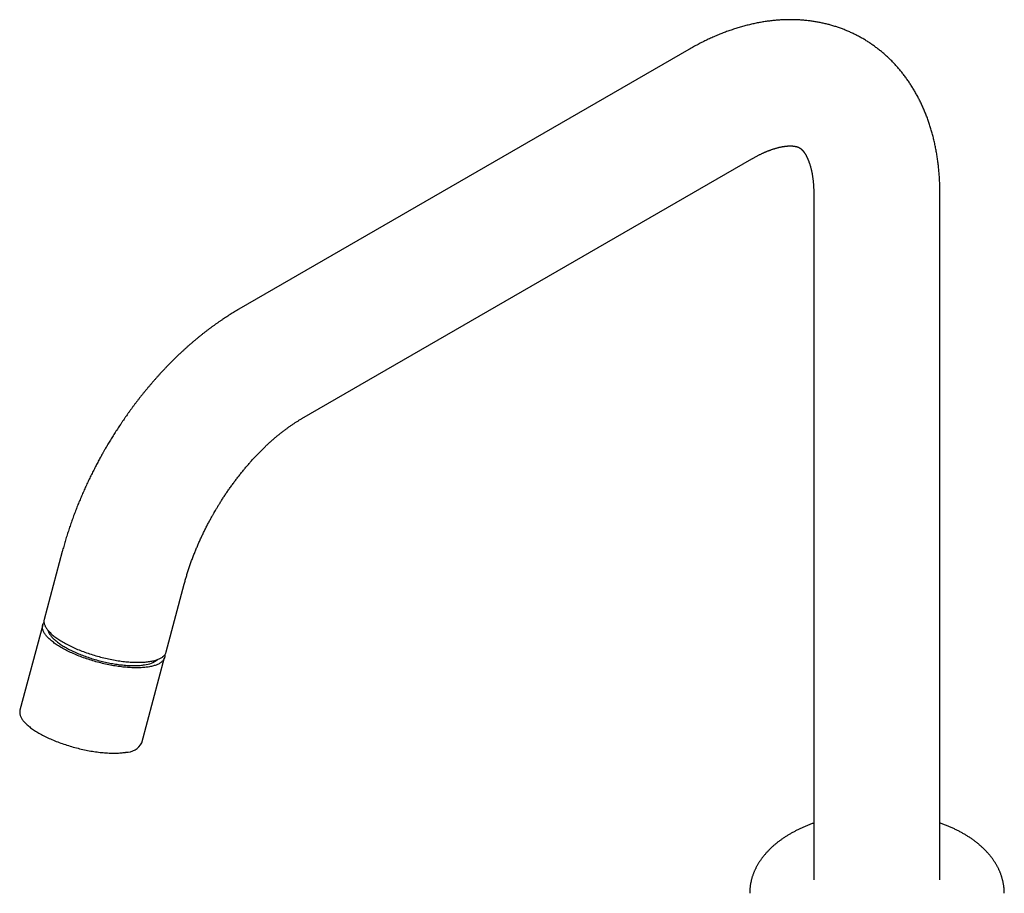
# Model space of a CAD drawing. Header units: millimetres. Extents: x 8 to 801, y 12 to 763.
# Tile 9 of 14: x 560 to 737, y 230 to 388. Entities that reach past the tile are written whole.
import ezdxf

# ---------------------------------------------------------------- set-up
doc = ezdxf.new("R2010")
doc.units = ezdxf.units.MM

msp = doc.modelspace()

# ---------------------------------------------------------------- linework, layer by layer
at = {"color": 7, "linetype": 'Continuous', "lineweight": 30}
for p, q in [((680.47, 382.4), (599.17, 335.47)), ((610.57, 315.72), (691.87, 362.66)), ((703.05, 356.19), (703.05, 232.41)), ((725.85, 232.41), (725.85, 356.19)), ((567.28, 291.7), (564.01, 279.44)), ((586.04, 273.56), (589.31, 285.82)), ((563.74, 278.44), (559.63, 263.03)), ((581.66, 257.15), (585.77, 272.57))]:
    msp.add_line(p, q, dxfattribs=at)
at = {"color": 7, "linetype": 'Continuous', "lineweight": 30, "flags": 128}
for points in [[(564.01, 279.44), (563.99, 279.37), (563.97, 279.26), (563.96, 279.16), (563.96, 279.06), (563.97, 278.95), (563.98, 278.84), (564, 278.73), (564.03, 278.62), (564.06, 278.5), (564.1, 278.39), (564.16, 278.27), (564.21, 278.15), (564.28, 278.04), (564.35, 277.92), (564.43, 277.8), (564.52, 277.67), (564.61, 277.55), (564.71, 277.43), (564.82, 277.3), (564.94, 277.18), (565.06, 277.06), (565.19, 276.93), (565.33, 276.81), (565.47, 276.68), (565.62, 276.55), (565.77, 276.43), (565.94, 276.3), (566.1, 276.18), (566.28, 276.05), (566.46, 275.93), (566.65, 275.8), (566.84, 275.68), (567.04, 275.55), (567.24, 275.43), (567.45, 275.31)], [(582.82, 270.85), (582.62, 270.82), (582.41, 270.8), (582.2, 270.77), (581.98, 270.75), (581.76, 270.74), (581.53, 270.72), (581.3, 270.71), (581.07, 270.71), (580.83, 270.7), (580.58, 270.7), (580.33, 270.71), (580.08, 270.71), (579.83, 270.72), (579.57, 270.74), (579.31, 270.75), (579.04, 270.77), (578.77, 270.79), (578.5, 270.82), (578.23, 270.85), (577.95, 270.88), (577.67, 270.92), (577.39, 270.96), (577.11, 271), (576.83, 271.04), (576.54, 271.09), (576.25, 271.14), (575.97, 271.2), (575.68, 271.25), (575.39, 271.31), (575.1, 271.37), (574.81, 271.44), (574.52, 271.51), (574.23, 271.58), (573.94, 271.65), (573.65, 271.73), (573.37, 271.81), (573.08, 271.89), (572.79, 271.97), (572.51, 272.06), (572.23, 272.15), (571.95, 272.24), (571.67, 272.33), (571.39, 272.43), (571.12, 272.53), (570.84, 272.63), (570.57, 272.73), (570.31, 272.83), (570.04, 272.94), (569.78, 273.04), (569.53, 273.15), (569.27, 273.26), (569.02, 273.38), (568.78, 273.49), (568.54, 273.6), (568.3, 273.72), (568.07, 273.84), (567.84, 273.96), (567.61, 274.07), (567.4, 274.2), (567.18, 274.32), (566.97, 274.44), (566.77, 274.56), (566.57, 274.69), (566.38, 274.81), (566.19, 274.93), (566.01, 275.06), (565.84, 275.18), (565.67, 275.31), (565.51, 275.44), (565.35, 275.56), (565.2, 275.69), (565.06, 275.81), (564.93, 275.94), (564.8, 276.06), (564.67, 276.19), (564.56, 276.31), (564.45, 276.44), (564.35, 276.56), (564.25, 276.68), (564.17, 276.8), (564.09, 276.92), (564.01, 277.04), (563.95, 277.16), (563.89, 277.28), (563.84, 277.4), (563.8, 277.51), (563.76, 277.62), (563.73, 277.74), (563.71, 277.85), (563.7, 277.96), (563.7, 278.06), (563.7, 278.17), (563.71, 278.27), (563.73, 278.37), (563.75, 278.47), (563.78, 278.57), (563.82, 278.67), (563.87, 278.76), (563.93, 278.85), (563.97, 278.91)], [(564.68, 277.46), (564.69, 277.45), (564.72, 277.34), (564.76, 277.24), (564.81, 277.13), (564.86, 277.02), (564.92, 276.91), (564.99, 276.8), (565.06, 276.69), (565.14, 276.58), (565.23, 276.47), (565.32, 276.36), (565.42, 276.24), (565.52, 276.13), (565.64, 276.02), (565.76, 275.9), (565.88, 275.79), (566.01, 275.67), (566.15, 275.56), (566.29, 275.44), (566.44, 275.33), (566.59, 275.21), (566.75, 275.1), (566.92, 274.98), (567.09, 274.87), (567.26, 274.75), (567.44, 274.64), (567.63, 274.53), (567.82, 274.42), (568.02, 274.31), (568.22, 274.2), (568.42, 274.09), (568.63, 273.98), (568.84, 273.87), (569.06, 273.76), (569.28, 273.66), (569.51, 273.56), (569.74, 273.45), (569.97, 273.35), (570.2, 273.25), (570.44, 273.15), (570.68, 273.06), (570.93, 272.96), (571.17, 272.87), (571.42, 272.78), (571.67, 272.69), (571.93, 272.6), (572.18, 272.52), (572.44, 272.43), (572.7, 272.35), (572.96, 272.27), (573.22, 272.2), (573.48, 272.12), (573.75, 272.05), (574.01, 271.98), (574.28, 271.91), (574.54, 271.85), (574.81, 271.78), (575.07, 271.72), (575.34, 271.67), (575.6, 271.61), (575.86, 271.56), (576.13, 271.51), (576.39, 271.46), (576.65, 271.42), (576.91, 271.38), (577.17, 271.34), (577.43, 271.3), (577.68, 271.27), (577.93, 271.24), (578.18, 271.22), (578.43, 271.19), (578.68, 271.17), (578.92, 271.15), (579.16, 271.14), (579.4, 271.13), (579.63, 271.12), (579.86, 271.11), (580.09, 271.11), (580.31, 271.11), (580.53, 271.11), (580.75, 271.12), (580.96, 271.13), (581.17, 271.14), (581.37, 271.15), (581.57, 271.17), (581.76, 271.19), (581.95, 271.22), (582.14, 271.25)], [(567.45, 275.31), (567.66, 275.19), (567.88, 275.07), (568.1, 274.95), (568.33, 274.83), (568.56, 274.71), (568.8, 274.6), (569.04, 274.48), (569.29, 274.37), (569.54, 274.26), (569.79, 274.15), (570.05, 274.04), (570.31, 273.93), (570.57, 273.82), (570.84, 273.72), (571.11, 273.62), (571.38, 273.52), (571.65, 273.42), (571.93, 273.33), (572.21, 273.23), (572.49, 273.14), (572.77, 273.05), (573.06, 272.97), (573.34, 272.88), (573.63, 272.8), (573.92, 272.72), (574.21, 272.65), (574.5, 272.57), (574.79, 272.5), (575.08, 272.43), (575.37, 272.37), (575.65, 272.3), (575.94, 272.24), (576.23, 272.19), (576.52, 272.13), (576.81, 272.08), (577.09, 272.03), (577.37, 271.99), (577.66, 271.95), (577.94, 271.91), (578.22, 271.87), (578.49, 271.84), (578.76, 271.81), (579.04, 271.79), (579.3, 271.76), (579.57, 271.74), (579.83, 271.73), (580.09, 271.71), (580.35, 271.71), (580.6, 271.7), (580.85, 271.7), (581.09, 271.7), (581.33, 271.7), (581.57, 271.71), (581.8, 271.72), (582.02, 271.73), (582.25, 271.75), (582.46, 271.77), (582.67, 271.79), (582.88, 271.82), (583.08, 271.84), (583.28, 271.88), (583.47, 271.91), (583.65, 271.95), (583.83, 271.99), (584, 272.04), (584.17, 272.09), (584.33, 272.14), (584.48, 272.19), (584.63, 272.25), (584.77, 272.31), (584.9, 272.37), (585.03, 272.44), (585.15, 272.51), (585.26, 272.58), (585.37, 272.65), (585.47, 272.73), (585.56, 272.81), (585.64, 272.89), (585.72, 272.98), (585.79, 273.06), (585.85, 273.15), (585.91, 273.24), (585.96, 273.34), (586, 273.43), (586.03, 273.53), (586.04, 273.56)], [(585.81, 273.09), (585.81, 273.06), (585.82, 272.95), (585.82, 272.84), (585.81, 272.74), (585.79, 272.64), (585.76, 272.54), (585.73, 272.44), (585.69, 272.34), (585.64, 272.25), (585.59, 272.16), (585.53, 272.07), (585.46, 271.98), (585.38, 271.9), (585.29, 271.82), (585.2, 271.74), (585.1, 271.66), (585, 271.59), (584.88, 271.52), (584.76, 271.45), (584.64, 271.38), (584.5, 271.32), (584.36, 271.26), (584.22, 271.2), (584.06, 271.15), (583.9, 271.1), (583.74, 271.05), (583.57, 271), (583.39, 270.96), (583.2, 270.92), (583.01, 270.89), (582.82, 270.85)], [(559.63, 263.03), (559.61, 262.96), (559.6, 262.85), (559.59, 262.75), (559.58, 262.65), (559.59, 262.54), (559.6, 262.43), (559.62, 262.32), (559.65, 262.21), (559.69, 262.09), (559.73, 261.98), (559.78, 261.86), (559.84, 261.74), (559.9, 261.63), (559.97, 261.51), (560.05, 261.39), (560.14, 261.26), (560.24, 261.14), (560.34, 261.02), (560.45, 260.89), (560.56, 260.77), (560.68, 260.65), (560.81, 260.52), (560.95, 260.4), (561.09, 260.27), (561.24, 260.14), (561.4, 260.02), (561.56, 259.89), (561.73, 259.77), (561.9, 259.64), (562.08, 259.52), (562.27, 259.39), (562.46, 259.27), (562.66, 259.14), (562.86, 259.02), (563.07, 258.9), (563.28, 258.78), (563.5, 258.66), (563.73, 258.54), (563.95, 258.42), (564.19, 258.3), (564.42, 258.19), (564.67, 258.07), (564.91, 257.96), (565.16, 257.85), (565.41, 257.74), (565.67, 257.63), (565.93, 257.52), (566.2, 257.41), (566.46, 257.31), (566.73, 257.21), (567, 257.11), (567.28, 257.01), (567.56, 256.92), (567.83, 256.82), (568.12, 256.73), (568.4, 256.64), (568.68, 256.56), (568.97, 256.47), (569.26, 256.39), (569.54, 256.31), (569.83, 256.24), (570.12, 256.16), (570.41, 256.09), (570.7, 256.02), (570.99, 255.96), (571.28, 255.89), (571.57, 255.83), (571.86, 255.78), (572.14, 255.72), (572.43, 255.67), (572.71, 255.62), (573, 255.58), (573.28, 255.54), (573.56, 255.5), (573.84, 255.46), (574.12, 255.43), (574.39, 255.4), (574.66, 255.38), (574.93, 255.35), (575.19, 255.33), (575.46, 255.32), (575.72, 255.3), (575.97, 255.3), (576.22, 255.29), (576.47, 255.29), (576.72, 255.29), (576.96, 255.29), (577.19, 255.3), (577.42, 255.31), (577.65, 255.32), (577.87, 255.34), (578.09, 255.36), (578.3, 255.38), (578.51, 255.41), (578.71, 255.43)]]:
    msp.add_lwpolyline(points, dxfattribs=at)
at = {"color": 7, "linetype": 'Continuous', "lineweight": 30}
for centre, radius, start, end in [((581.78, 275.48), 4.25, 274.8618, 309.2382), ((578.78, 258.71), 3.27, 268.6754, 331.6333)]:
    msp.add_arc(centre, radius, start, end, dxfattribs=at)
for points, knots in [([(725.85, 356.19), (725.85, 356.32), (725.85, 356.6), (725.85, 357.02), (725.84, 357.47), (725.82, 357.92), (725.8, 358.36), (725.78, 358.81), (725.76, 359.25), (725.72, 359.69), (725.69, 360.13), (725.65, 360.56), (725.61, 361), (725.56, 361.43), (725.51, 361.86), (725.45, 362.29), (725.39, 362.72), (725.33, 363.14), (725.26, 363.57), (725.18, 363.99), (725.1, 364.41), (725.02, 364.82), (724.94, 365.23), (724.85, 365.64), (724.75, 366.05), (724.65, 366.46), (724.55, 366.86), (724.44, 367.26), (724.33, 367.65), (724.22, 368.05), (724.1, 368.44), (723.97, 368.83), (723.84, 369.21), (723.71, 369.59), (723.58, 369.97), (723.44, 370.35), (723.29, 370.72), (723.14, 371.09), (722.99, 371.45), (722.84, 371.81), (722.68, 372.17), (722.51, 372.53), (722.35, 372.88), (722.17, 373.23), (722, 373.57), (721.82, 373.91), (721.64, 374.25), (721.45, 374.58), (721.26, 374.91), (721.07, 375.24), (720.87, 375.56), (720.67, 375.88), (720.47, 376.19), (720.26, 376.5), (720.05, 376.81), (719.83, 377.12), (719.62, 377.41), (719.39, 377.71), (719.17, 378), (718.94, 378.29), (718.71, 378.57), (718.47, 378.86), (718.24, 379.13), (717.99, 379.4), (717.75, 379.67), (717.5, 379.94), (717.25, 380.2), (717, 380.45), (716.74, 380.71), (716.48, 380.95), (716.21, 381.2), (715.95, 381.44), (715.68, 381.67), (715.41, 381.9), (715.13, 382.13), (714.85, 382.36), (714.57, 382.57), (714.29, 382.79), (714, 383), (713.71, 383.21), (713.42, 383.41), (713.12, 383.61), (712.82, 383.8), (712.52, 383.99), (712.22, 384.18), (711.91, 384.36), (711.6, 384.53), (711.29, 384.7), (710.98, 384.87), (710.66, 385.03), (710.34, 385.19), (710.02, 385.35), (709.7, 385.5), (709.37, 385.64), (709.04, 385.78), (708.71, 385.92), (708.38, 386.05), (708.04, 386.17), (707.71, 386.3), (707.36, 386.41), (707.02, 386.53), (706.68, 386.63), (706.33, 386.74), (705.98, 386.84), (705.63, 386.93), (705.28, 387.02), (704.92, 387.1), (704.57, 387.18), (704.21, 387.26), (703.85, 387.33), (703.48, 387.39), (703.12, 387.45), (702.75, 387.51), (702.38, 387.56), (702.01, 387.6), (701.64, 387.64), (701.26, 387.68), (700.89, 387.71), (700.51, 387.73), (700.13, 387.75), (699.75, 387.77), (699.36, 387.78), (698.98, 387.78), (698.59, 387.78), (698.21, 387.78), (697.82, 387.77), (697.43, 387.75), (697.03, 387.73), (696.64, 387.7), (696.24, 387.67), (695.85, 387.63), (695.45, 387.59), (695.05, 387.54), (694.65, 387.49), (694.25, 387.43), (693.85, 387.37), (693.44, 387.3), (693.04, 387.23), (692.63, 387.15), (692.22, 387.06), (691.82, 386.97), (691.41, 386.87), (691, 386.77), (690.59, 386.67), (690.18, 386.55), (689.77, 386.44), (689.35, 386.31), (688.94, 386.19), (688.53, 386.05), (688.12, 385.91), (687.7, 385.77), (687.29, 385.62), (686.88, 385.47), (686.46, 385.31), (686.05, 385.14), (685.64, 384.97), (685.22, 384.8), (684.81, 384.62), (684.4, 384.43), (683.98, 384.24), (683.57, 384.04), (683.16, 383.84), (682.75, 383.64), (682.34, 383.43), (681.93, 383.21), (681.52, 382.99), (681.11, 382.77), (680.76, 382.57), (680.55, 382.45), (680.47, 382.4)], [0, 0, 0, 0, 0.005349, 0.011717, 0.018085, 0.024452, 0.030817, 0.03718, 0.043541, 0.049899, 0.056254, 0.062605, 0.068951, 0.075292, 0.081628, 0.087957, 0.09428, 0.100595, 0.106903, 0.113202, 0.119493, 0.125773, 0.132044, 0.138303, 0.144552, 0.150789, 0.157013, 0.163225, 0.169423, 0.175608, 0.181778, 0.187934, 0.194075, 0.200201, 0.206311, 0.212405, 0.218484, 0.224546, 0.230591, 0.23662, 0.242631, 0.248627, 0.254605, 0.260566, 0.26651, 0.272438, 0.278348, 0.284242, 0.29012, 0.295981, 0.301826, 0.307655, 0.313469, 0.319267, 0.32505, 0.330819, 0.336572, 0.342312, 0.348039, 0.353752, 0.359452, 0.36514, 0.370815, 0.37648, 0.382133, 0.387776, 0.393409, 0.399032, 0.404646, 0.410251, 0.415849, 0.421439, 0.427022, 0.432599, 0.43817, 0.443735, 0.449296, 0.454853, 0.460406, 0.465956, 0.471504, 0.477049, 0.482594, 0.488137, 0.493681, 0.499225, 0.50477, 0.510316, 0.515865, 0.521416, 0.52697, 0.532528, 0.53809, 0.543657, 0.54923, 0.554809, 0.560394, 0.565987, 0.571587, 0.577196, 0.582814, 0.588442, 0.594079, 0.599727, 0.605387, 0.611058, 0.616742, 0.622438, 0.628148, 0.633872, 0.63961, 0.645364, 0.651132, 0.656917, 0.662718, 0.668536, 0.674371, 0.680224, 0.686095, 0.691984, 0.697893, 0.70382, 0.709767, 0.715734, 0.72172, 0.727727, 0.733755, 0.739803, 0.745871, 0.751961, 0.758071, 0.764203, 0.770355, 0.776528, 0.782722, 0.788936, 0.795171, 0.801426, 0.807701, 0.813996, 0.82031, 0.826643, 0.832995, 0.839365, 0.845752, 0.852157, 0.858579, 0.865016, 0.871469, 0.877938, 0.88442, 0.890916, 0.897425, 0.903947, 0.910481, 0.917025, 0.92358, 0.930145, 0.936719, 0.943301, 0.949891, 0.956488, 0.963092, 0.969702, 0.976317, 0.982937, 0.989561, 0.996189, 1, 1, 1, 1]), ([(691.87, 362.65), (691.88, 362.66), (691.96, 362.71), (692.11, 362.79), (692.32, 362.91), (692.54, 363.03), (692.75, 363.14), (692.96, 363.25), (693.17, 363.36), (693.37, 363.46), (693.58, 363.55), (693.78, 363.65), (693.98, 363.74), (694.17, 363.83), (694.37, 363.91), (694.56, 363.99), (694.75, 364.07), (694.94, 364.14), (695.12, 364.21), (695.31, 364.27), (695.49, 364.34), (695.66, 364.4), (695.84, 364.45), (696.01, 364.51), (696.18, 364.56), (696.34, 364.6), (696.51, 364.65), (696.67, 364.69), (696.82, 364.73), (696.98, 364.76), (697.13, 364.79), (697.27, 364.82), (697.42, 364.85), (697.56, 364.87), (697.7, 364.89), (697.83, 364.91), (697.96, 364.93), (698.09, 364.94), (698.22, 364.96), (698.34, 364.97), (698.46, 364.97), (698.57, 364.98), (698.69, 364.98), (698.8, 364.98), (698.9, 364.98), (699, 364.98), (699.1, 364.98), (699.2, 364.97), (699.29, 364.96), (699.38, 364.95), (699.47, 364.94), (699.55, 364.93), (699.63, 364.92), (699.71, 364.9), (699.79, 364.89), (699.86, 364.87), (699.93, 364.85), (700, 364.83), (700.07, 364.81), (700.13, 364.79), (700.2, 364.77), (700.26, 364.74), (700.33, 364.71), (700.4, 364.67), (700.48, 364.63), (700.55, 364.59), (700.62, 364.54), (700.68, 364.49), (700.74, 364.45), (700.79, 364.41), (700.84, 364.36), (700.89, 364.31), (700.95, 364.26), (701, 364.2), (701.06, 364.14), (701.11, 364.08), (701.17, 364.01), (701.22, 363.94), (701.28, 363.86), (701.34, 363.79), (701.39, 363.7), (701.45, 363.62), (701.5, 363.53), (701.56, 363.44), (701.62, 363.34), (701.67, 363.24), (701.73, 363.13), (701.78, 363.02), (701.84, 362.91), (701.89, 362.79), (701.95, 362.67), (702, 362.55), (702.06, 362.41), (702.11, 362.28), (702.16, 362.14), (702.21, 362), (702.27, 361.85), (702.32, 361.7), (702.36, 361.54), (702.41, 361.38), (702.46, 361.21), (702.5, 361.04), (702.55, 360.87), (702.59, 360.69), (702.63, 360.51), (702.67, 360.32), (702.71, 360.13), (702.75, 359.93), (702.78, 359.73), (702.81, 359.53), (702.84, 359.32), (702.87, 359.1), (702.9, 358.89), (702.93, 358.66), (702.95, 358.44), (702.97, 358.21), (702.99, 357.97), (703.01, 357.74), (703.02, 357.5), (703.03, 357.25), (703.04, 357), (703.05, 356.75), (703.05, 356.49), (703.05, 356.3), (703.05, 356.21), (703.05, 356.19)], [0, 0, 0, 0, 0.000775, 0.007826, 0.01487, 0.021908, 0.028939, 0.035963, 0.042981, 0.049994, 0.057002, 0.064004, 0.071003, 0.077998, 0.084989, 0.091978, 0.098966, 0.105953, 0.112939, 0.119927, 0.126916, 0.133907, 0.140903, 0.147903, 0.15491, 0.161924, 0.168947, 0.175982, 0.183029, 0.190091, 0.197169, 0.204267, 0.211386, 0.218529, 0.225698, 0.232898, 0.240131, 0.247401, 0.254711, 0.262067, 0.269472, 0.276933, 0.284454, 0.292042, 0.299704, 0.307447, 0.315281, 0.323215, 0.33126, 0.339428, 0.347734, 0.356195, 0.364829, 0.373661, 0.382716, 0.392029, 0.40164, 0.4116, 0.421976, 0.432853, 0.44435, 0.456632, 0.469939, 0.484628, 0.501184, 0.519817, 0.534613, 0.547878, 0.560035, 0.571356, 0.582029, 0.592183, 0.601911, 0.612329, 0.622347, 0.632014, 0.641387, 0.65051, 0.659416, 0.668134, 0.676687, 0.685096, 0.693375, 0.701541, 0.709604, 0.717577, 0.725467, 0.733285, 0.741037, 0.748729, 0.756369, 0.763962, 0.771512, 0.779024, 0.786502, 0.79395, 0.801371, 0.808769, 0.816146, 0.823505, 0.830849, 0.83818, 0.845499, 0.85281, 0.860113, 0.86741, 0.874703, 0.881994, 0.889283, 0.896572, 0.903861, 0.911153, 0.918447, 0.925744, 0.933046, 0.940353, 0.947665, 0.954984, 0.96231, 0.969644, 0.976986, 0.984337, 0.991696, 0.999065, 1, 1, 1, 1]), ([(599.17, 335.47), (599.11, 335.43), (598.92, 335.32), (598.59, 335.13), (598.19, 334.89), (597.78, 334.64), (597.38, 334.38), (596.98, 334.13), (596.58, 333.87), (596.18, 333.6), (595.78, 333.33), (595.38, 333.05), (594.99, 332.77), (594.59, 332.49), (594.2, 332.2), (593.81, 331.91), (593.42, 331.62), (593.03, 331.32), (592.64, 331.01), (592.25, 330.7), (591.87, 330.39), (591.49, 330.08), (591.11, 329.76), (590.73, 329.43), (590.35, 329.11), (589.97, 328.78), (589.6, 328.44), (589.23, 328.1), (588.86, 327.76), (588.49, 327.42), (588.12, 327.07), (587.75, 326.71), (587.39, 326.36), (587.03, 326), (586.67, 325.63), (586.31, 325.27), (585.96, 324.9), (585.6, 324.52), (585.25, 324.15), (584.9, 323.77), (584.55, 323.38), (584.2, 322.99), (583.86, 322.6), (583.52, 322.21), (583.18, 321.81), (582.84, 321.41), (582.5, 321.01), (582.17, 320.6), (581.83, 320.19), (581.5, 319.77), (581.17, 319.36), (580.86, 318.95), (580.56, 318.55), (580.27, 318.17), (579.98, 317.79), (579.7, 317.4), (579.41, 317.01), (579.13, 316.62), (578.86, 316.23), (578.58, 315.83), (578.31, 315.44), (578.04, 315.04), (577.77, 314.64), (577.5, 314.24), (577.24, 313.84), (576.98, 313.44), (576.73, 313.04), (576.47, 312.64), (576.23, 312.24), (575.98, 311.85), (575.76, 311.47), (575.55, 311.13), (575.38, 310.84), (575.2, 310.53), (575.07, 310.31), (575, 310.18)], [0, 0, 0, 0, 0.00614, 0.02058, 0.035026, 0.049475, 0.063929, 0.078385, 0.092842, 0.1073, 0.121759, 0.136218, 0.150675, 0.165132, 0.179587, 0.194041, 0.208492, 0.222941, 0.237387, 0.25183, 0.266271, 0.280709, 0.295143, 0.309575, 0.324005, 0.338431, 0.352855, 0.367277, 0.381697, 0.396115, 0.410532, 0.424948, 0.439363, 0.453778, 0.468194, 0.482612, 0.49703, 0.511452, 0.525877, 0.540306, 0.554741, 0.569182, 0.58363, 0.598088, 0.612555, 0.627035, 0.641529, 0.656038, 0.670565, 0.685113, 0.699685, 0.714284, 0.727381, 0.740474, 0.753559, 0.766638, 0.77971, 0.792774, 0.80583, 0.818877, 0.831913, 0.844936, 0.857945, 0.870936, 0.883903, 0.896839, 0.90973, 0.922556, 0.935276, 0.947805, 0.959936, 0.970968, 0.979471, 0.987645, 1, 1, 1, 1]), ([(594.74, 298.78), (594.81, 298.9), (594.9, 299.06), (595.04, 299.3), (595.16, 299.5), (595.31, 299.74), (595.46, 300), (595.63, 300.26), (595.8, 300.54), (595.97, 300.81), (596.15, 301.1), (596.34, 301.38), (596.52, 301.67), (596.72, 301.96), (596.91, 302.25), (597.11, 302.54), (597.31, 302.83), (597.51, 303.12), (597.72, 303.41), (597.93, 303.7), (598.14, 303.99), (598.35, 304.28), (598.56, 304.56), (598.78, 304.85), (599, 305.13), (599.22, 305.41), (599.44, 305.69), (599.66, 305.97), (599.88, 306.25), (600.11, 306.52), (600.34, 306.79), (600.56, 307.06), (600.79, 307.33), (601.02, 307.59), (601.25, 307.86), (601.49, 308.12), (601.72, 308.37), (601.95, 308.63), (602.19, 308.88), (602.42, 309.13), (602.66, 309.37), (602.9, 309.62), (603.13, 309.86), (603.37, 310.09), (603.61, 310.33), (603.85, 310.56), (604.08, 310.78), (604.32, 311.01), (604.56, 311.23), (604.8, 311.45), (605.04, 311.66), (605.28, 311.87), (605.52, 312.08), (605.75, 312.28), (605.99, 312.49), (606.23, 312.68), (606.47, 312.88), (606.7, 313.07), (606.94, 313.25), (607.18, 313.44), (607.41, 313.61), (607.65, 313.79), (607.88, 313.96), (608.11, 314.13), (608.34, 314.3), (608.57, 314.46), (608.8, 314.61), (609.03, 314.77), (609.26, 314.92), (609.49, 315.06), (609.71, 315.21), (609.93, 315.34), (610.15, 315.48), (610.37, 315.6), (610.5, 315.68), (610.57, 315.72)], [0, 0, 0, 0, 0.01553, 0.021748, 0.032085, 0.042812, 0.054319, 0.066331, 0.078737, 0.09145, 0.104406, 0.117558, 0.130872, 0.14432, 0.157881, 0.171536, 0.185274, 0.199081, 0.212949, 0.226869, 0.240835, 0.254841, 0.268882, 0.282953, 0.297051, 0.311172, 0.325313, 0.339472, 0.353645, 0.367832, 0.382028, 0.396234, 0.410446, 0.424665, 0.438887, 0.453111, 0.467338, 0.481564, 0.495789, 0.510013, 0.524233, 0.53845, 0.552661, 0.566867, 0.581067, 0.59526, 0.609444, 0.62362, 0.637787, 0.651944, 0.666091, 0.680227, 0.694351, 0.708463, 0.722563, 0.73665, 0.750724, 0.764784, 0.77883, 0.792862, 0.80688, 0.820882, 0.83487, 0.848842, 0.862799, 0.87674, 0.890666, 0.904576, 0.918471, 0.93235, 0.946213, 0.960061, 0.973894, 0.987712, 1, 1, 1, 1]), ([(575, 310.18), (574.91, 310.03), (574.78, 309.81), (574.6, 309.49), (574.45, 309.22), (574.27, 308.89), (574.08, 308.55), (573.88, 308.19), (573.68, 307.82), (573.48, 307.43), (573.27, 307.04), (573.07, 306.64), (572.86, 306.23), (572.65, 305.82), (572.45, 305.4), (572.24, 304.98), (572.04, 304.56), (571.84, 304.13), (571.64, 303.7), (571.44, 303.27), (571.24, 302.83), (571.05, 302.39), (570.86, 301.95), (570.67, 301.51), (570.48, 301.07), (570.3, 300.62), (570.11, 300.18), (569.93, 299.73), (569.76, 299.28), (569.58, 298.82), (569.41, 298.37), (569.24, 297.92), (569.08, 297.46), (568.92, 297), (568.76, 296.55), (568.6, 296.09), (568.45, 295.63), (568.3, 295.17), (568.15, 294.71), (568.01, 294.25), (567.87, 293.78), (567.73, 293.32), (567.6, 292.86), (567.47, 292.4), (567.36, 292.01), (567.3, 291.78), (567.28, 291.7)], [0, 0, 0, 0, 0.026156, 0.036615, 0.054002, 0.072045, 0.0914, 0.111606, 0.132477, 0.153868, 0.175673, 0.197814, 0.220233, 0.242885, 0.265735, 0.288756, 0.311923, 0.335221, 0.358632, 0.382146, 0.405751, 0.429439, 0.453203, 0.477035, 0.50093, 0.524884, 0.548892, 0.572951, 0.597057, 0.621208, 0.645402, 0.669635, 0.693907, 0.718215, 0.742558, 0.766934, 0.791342, 0.815782, 0.840251, 0.86475, 0.889277, 0.913832, 0.938414, 0.963022, 0.987655, 1, 1, 1, 1]), ([(589.31, 285.82), (589.31, 285.83), (589.34, 285.94), (589.4, 286.18), (589.5, 286.52), (589.6, 286.87), (589.7, 287.22), (589.81, 287.57), (589.92, 287.93), (590.03, 288.28), (590.15, 288.64), (590.27, 289), (590.4, 289.35), (590.52, 289.71), (590.65, 290.08), (590.79, 290.44), (590.93, 290.8), (591.07, 291.17), (591.21, 291.52), (591.34, 291.86), (591.48, 292.19), (591.62, 292.52), (591.76, 292.85), (591.9, 293.17), (592.05, 293.5), (592.19, 293.83), (592.34, 294.16), (592.5, 294.48), (592.65, 294.81), (592.81, 295.14), (592.97, 295.46), (593.13, 295.78), (593.29, 296.11), (593.45, 296.43), (593.62, 296.75), (593.79, 297.06), (593.95, 297.37), (594.12, 297.67), (594.27, 297.95), (594.4, 298.19), (594.53, 298.41), (594.64, 298.6), (594.71, 298.73), (594.74, 298.78)], [0, 0, 0, 0, 0.000462, 0.0275, 0.054584, 0.081714, 0.108892, 0.136118, 0.163393, 0.190719, 0.218097, 0.245529, 0.273016, 0.300561, 0.328167, 0.355837, 0.383574, 0.411383, 0.439269, 0.464338, 0.489417, 0.514503, 0.539595, 0.564691, 0.58979, 0.614889, 0.639985, 0.665076, 0.690158, 0.715225, 0.740272, 0.765287, 0.790259, 0.815165, 0.839972, 0.864619, 0.88899, 0.912816, 0.935332, 0.95427, 0.969423, 0.987281, 1, 1, 1, 1]), ([(703.05, 242.65), (703.01, 242.64), (702.86, 242.59), (702.63, 242.5), (702.34, 242.39), (702.06, 242.28), (701.77, 242.17), (701.5, 242.05), (701.22, 241.93), (700.95, 241.81), (700.67, 241.69), (700.41, 241.56), (700.14, 241.43), (699.88, 241.3), (699.62, 241.16), (699.36, 241.03), (699.1, 240.89), (698.85, 240.74), (698.6, 240.6), (698.36, 240.45), (698.12, 240.3), (697.88, 240.15), (697.64, 239.99), (697.41, 239.84), (697.18, 239.68), (696.96, 239.51), (696.74, 239.35), (696.52, 239.18), (696.31, 239.01), (696.1, 238.84), (695.9, 238.67), (695.69, 238.49), (695.5, 238.31), (695.3, 238.13), (695.12, 237.95), (694.93, 237.76), (694.75, 237.58), (694.58, 237.39), (694.4, 237.2), (694.24, 237.01), (694.08, 236.81), (693.92, 236.62), (693.77, 236.42), (693.62, 236.22), (693.48, 236.02), (693.34, 235.82), (693.2, 235.62), (693.07, 235.41), (692.95, 235.21), (692.83, 235), (692.72, 234.79), (692.61, 234.58), (692.5, 234.37), (692.4, 234.16), (692.31, 233.95), (692.22, 233.73), (692.14, 233.52), (692.06, 233.3), (691.98, 233.09), (691.91, 232.87), (691.85, 232.65), (691.79, 232.44), (691.74, 232.22), (691.69, 232), (691.64, 231.78), (691.6, 231.56), (691.57, 231.34), (691.54, 231.12), (691.52, 230.9), (691.5, 230.68), (691.48, 230.45), (691.48, 230.23), (691.47, 230.07), (691.47, 229.98), (691.47, 229.97)], [0, 0, 0, 0, 0.006902, 0.021321, 0.035754, 0.050201, 0.064661, 0.079135, 0.093621, 0.108118, 0.122628, 0.137148, 0.151678, 0.166218, 0.180766, 0.195323, 0.209887, 0.224458, 0.239034, 0.253614, 0.268198, 0.282785, 0.297371, 0.311958, 0.326542, 0.341123, 0.3557, 0.370269, 0.38483, 0.399381, 0.41392, 0.428445, 0.442954, 0.457445, 0.471915, 0.486364, 0.500789, 0.515187, 0.529558, 0.543898, 0.558207, 0.572482, 0.586721, 0.600925, 0.61509, 0.629216, 0.643302, 0.657347, 0.671351, 0.685313, 0.699234, 0.713113, 0.726951, 0.740749, 0.754507, 0.768226, 0.781907, 0.795553, 0.809165, 0.822744, 0.836293, 0.849814, 0.863309, 0.876781, 0.890232, 0.903666, 0.917085, 0.930492, 0.94389, 0.957282, 0.970672, 0.984063, 0.997457, 1, 1, 1, 1]), ([(737.47, 229.97), (737.47, 230.03), (737.47, 230.16), (737.47, 230.37), (737.45, 230.59), (737.44, 230.82), (737.41, 231.04), (737.39, 231.26), (737.35, 231.48), (737.32, 231.7), (737.27, 231.93), (737.23, 232.15), (737.17, 232.37), (737.11, 232.59), (737.05, 232.81), (736.98, 233.03), (736.91, 233.25), (736.83, 233.47), (736.74, 233.69), (736.65, 233.91), (736.56, 234.12), (736.46, 234.34), (736.35, 234.56), (736.24, 234.77), (736.12, 234.98), (736, 235.2), (735.87, 235.41), (735.74, 235.62), (735.6, 235.83), (735.46, 236.04), (735.31, 236.25), (735.16, 236.45), (735, 236.66), (734.83, 236.86), (734.66, 237.06), (734.49, 237.26), (734.31, 237.46), (734.12, 237.65), (733.93, 237.85), (733.74, 238.04), (733.54, 238.23), (733.33, 238.42), (733.12, 238.6), (732.91, 238.79), (732.69, 238.97), (732.46, 239.15), (732.24, 239.33), (732, 239.5), (731.77, 239.67), (731.53, 239.84), (731.28, 240.01), (731.03, 240.17), (730.78, 240.33), (730.52, 240.49), (730.26, 240.65), (729.99, 240.8), (729.73, 240.95), (729.45, 241.1), (729.18, 241.24), (728.9, 241.39), (728.61, 241.52), (728.33, 241.66), (728.04, 241.79), (727.75, 241.92), (727.45, 242.05), (727.15, 242.18), (726.85, 242.3), (726.54, 242.41), (726.24, 242.53), (726.01, 242.61), (725.88, 242.66), (725.85, 242.67)], [0, 0, 0, 0, 0.010823, 0.02421, 0.037609, 0.051025, 0.06446, 0.077918, 0.091402, 0.104916, 0.118463, 0.132045, 0.145665, 0.159328, 0.173034, 0.186788, 0.200591, 0.214446, 0.228355, 0.242319, 0.256342, 0.270423, 0.284565, 0.298769, 0.313035, 0.327363, 0.341755, 0.35621, 0.370727, 0.385306, 0.399946, 0.414647, 0.429406, 0.444222, 0.459093, 0.474017, 0.488991, 0.504014, 0.519083, 0.534196, 0.549348, 0.564539, 0.579764, 0.595022, 0.61031, 0.625624, 0.640963, 0.656323, 0.671703, 0.687101, 0.702513, 0.717938, 0.733375, 0.748822, 0.764276, 0.779737, 0.795204, 0.810674, 0.826147, 0.841623, 0.8571, 0.872579, 0.888058, 0.903538, 0.919018, 0.934499, 0.949981, 0.965463, 0.980947, 0.996432, 1, 1, 1, 1])]:
    msp.add_open_spline(points, degree=3, knots=knots, dxfattribs=at)

doc.saveas('drawing.dxf')
